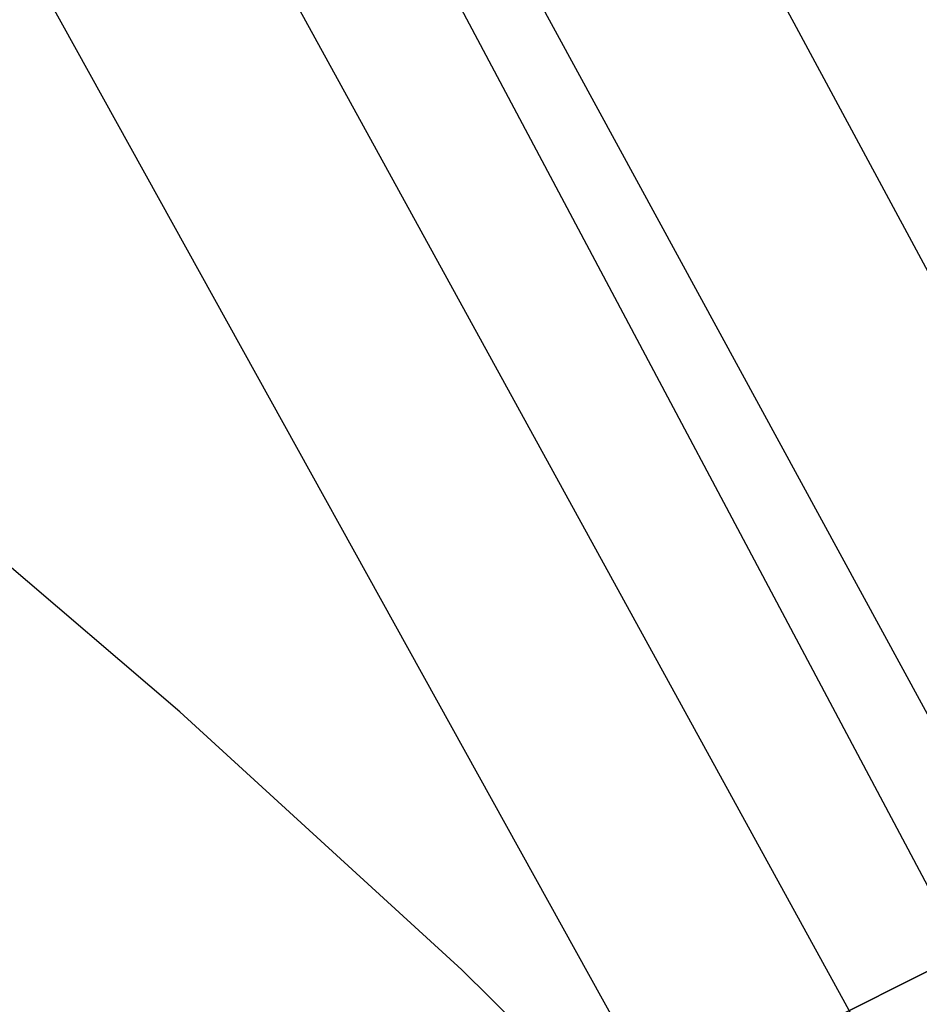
# Model space of a CAD drawing. Header units: millimetres. Extents: x 10802 to 11966, y -167 to 850.
# Tile 151 of 182: x 11438.93 to 11445.98, y 545.72 to 553.42. Entities that reach past the tile are written whole.
import ezdxf

# ---------------------------------------------------------------- set-up
doc = ezdxf.new("R2010")
doc.units = ezdxf.units.MM
doc.layers.add('1', color=7, linetype='Continuous')
doc.layers.add('color', color=7, linetype='Continuous')

msp = doc.modelspace()

# ---------------------------------------------------------------- linework, layer by layer
at = {"layer": '1', "color": 29, "true_color": 0x4d342b}
for p, q in [((11431.5619, 578.2861, 59.5522), (11487.279, 475.0418, 59.3311)), ((11486.1176, 474.3757, 59.4494), (11430.0158, 577.4129, 59.5608)), ((11429.7492, 577.2623, 65.6568), (11484.8727, 473.6618, 65.6568)), ((11449.414, 538.4088, 59.5521), (11428.4693, 576.5395, 59.5661)), ((11444.5299, 543.8889, 59.5679), (11426.9226, 575.6659, 59.5679)), ((11440.185, 548.0057, 59.5679), (11437.9088, 549.9495, 59.5679)), ((11442.3929, 545.9846, 59.5679), (11440.185, 548.0057, 59.5679)), ((11444.5299, 543.8889, 59.5679), (11442.3929, 545.9846, 59.5679))]:
    msp.add_line(p, q, dxfattribs=at)
at = {"layer": 'color', "color": 254, "true_color": 0xcad1ee}
for p, q in [((11439.1972, 542.5453, 8.1293), (11447.2808, 546.5966, 4.4831)), ((11447.2808, 546.5966, -0.1043), (11442.6898, 544.2957, -0.1043)), ((11446.9396, 546.4255, -8.3379), (11439.1972, 542.5453, 6.6621))]:
    msp.add_line(p, q, dxfattribs=at)

doc.saveas('drawing.dxf')
